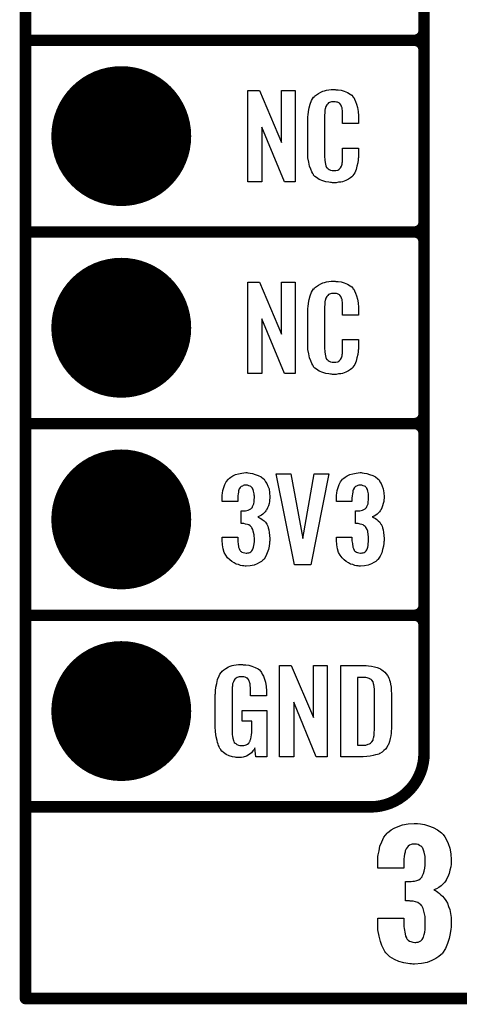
# Model space of a CAD drawing. Extents: x -0.07 to 0.95, y -0.15 to 1.54.
# Tile 1 of 21: x -0.05 to 0.18, y -0.15 to 0.36. Entities that reach past the tile are written whole.
import ezdxf

# ---------------------------------------------------------------- set-up
doc = ezdxf.new("R2010")
doc.units = 0
doc.layers.get('0').update_dxf_attribs({"linetype": 'CONTINUOUS'})
for name, color, linetype in [('gko', 6, 'CONTINUOUS'), ('gto', 2, 'CONTINUOUS'), ('gts', 1, 'CONTINUOUS')]:
    doc.layers.add(name, color=color, linetype=linetype)

# ---------------------------------------------------------------- blocks, each defined once
blk = doc.blocks.new('D31')
at = {"const_width": 0.003}
blk.add_lwpolyline([(-0.0015, 0, 1), (0.0015, 0, 1)], format="xyb", close=True, dxfattribs=at)
blk = doc.blocks.new('D39')
at = {"const_width": 0.0365}
blk.add_lwpolyline([(-0.01825, 0, 1), (0.01825, 0, 1)], format="xyb", close=True, dxfattribs=at)

msp = doc.modelspace()

# ---------------------------------------------------------------- linework, layer by layer
at = {"layer": 'gko', "color": 6, "const_width": 0.006}
for points in [[(-0.05, -0.15), (-0.05, 1.45)], [(-0.05, -0.15), (0.85, -0.15)]]:
    msp.add_lwpolyline(points, dxfattribs=at)
at = {"layer": 'gto', "color": 2, "const_width": 0.006}
for points in [[(0.158, -0.022), (0.158, 0.722)], [(0.158, 0.355), (0.158, 0.445)], [(-0.05, 0.35), (0.153, 0.35)], [(-0.05, 0.35), (0.153, 0.35)], [(0.153, 0.35), (0.153, 0.35)], [(0.153, 0.35), (0.153, 0.35)], [(0.158, 0.345), (0.158, 0.345)], [(0.158, 0.345), (0.158, 0.345)], [(0.158, 0.345), (0.158, 0.345)], [(0.158, 0.345), (0.158, 0.345)], [(0.158, 0.255), (0.158, 0.345)], [(-0.05, 0.25), (0.153, 0.25)], [(-0.05, 0.25), (0.153, 0.25)], [(0.153, 0.25), (0.153, 0.25)], [(0.153, 0.25), (0.153, 0.25)], [(0.158, 0.245), (0.158, 0.245)], [(0.158, 0.245), (0.158, 0.245)], [(0.158, 0.245), (0.158, 0.245)], [(0.158, 0.245), (0.158, 0.245)], [(0.158, 0.155), (0.158, 0.245)], [(-0.05, 0.15), (0.153, 0.15)], [(-0.05, 0.15), (0.153, 0.15)], [(0.153, 0.15), (0.153, 0.15)], [(0.153, 0.15), (0.153, 0.15)], [(0.158, 0.145), (0.158, 0.145)], [(0.158, 0.145), (0.158, 0.145)], [(0.158, 0.145), (0.158, 0.145)], [(0.158, 0.145), (0.158, 0.145)], [(0.158, 0.055), (0.158, 0.145)], [(-0.05, 0.05), (0.153, 0.05)], [(-0.05, 0.05), (0.153, 0.05)], [(0.153, 0.05), (0.153, 0.05)], [(0.153, 0.05), (0.153, 0.05)], [(0.158, 0.045), (0.158, 0.045)], [(0.158, 0.045), (0.158, 0.045)], [(0.158, 0.045), (0.158, 0.045)], [(0.158, 0.045), (0.158, 0.045)], [(-0.05, -0.05), (-0.0106, -0.05)], [(-0.05, -0.05), (0.13, -0.05)], [(0.13, -0.05), (0.13, -0.05)], [(0.13, -0.05), (0.13, -0.05)]]:
    msp.add_lwpolyline(points, dxfattribs=at)
for points in [[(0.153, 0.35, 0.414214), (0.158, 0.355)], [(0.158, 0.345, 0.414214), (0.153, 0.35)], [(0.158, 0.345, 0.414214), (0.153, 0.35)], [(0.153, 0.25, 0.414214), (0.158, 0.255)], [(0.158, 0.245, 0.414214), (0.153, 0.25)], [(0.158, 0.245, 0.414214), (0.153, 0.25)], [(0.153, 0.15, 0.414214), (0.158, 0.155)], [(0.158, 0.145, 0.414214), (0.153, 0.15)], [(0.158, 0.145, 0.414214), (0.153, 0.15)], [(0.153, 0.05, 0.414214), (0.158, 0.055)], [(0.158, 0.045, 0.414214), (0.153, 0.05)], [(0.158, 0.045, 0.414214), (0.153, 0.05)], [(0.13, -0.05, 0.414214), (0.158, -0.022)]]:
    msp.add_lwpolyline(points, format="xyb", dxfattribs=at)
at = {"layer": 'gto', "color": 2}
for points in [[(0.0908, 0.2762), (0.0851, 0.2762), (0.0734, 0.3046), (0.0734, 0.2762), (0.066, 0.2762), (0.066, 0.3238), (0.0722, 0.3238), (0.0837, 0.2966), (0.0837, 0.3238), (0.0908, 0.3238), (0.0908, 0.2762)], [(0.112, 0.3242), (0.1126, 0.3242), (0.1132, 0.3241), (0.1148, 0.3239), (0.1164, 0.3235), (0.118, 0.3228), (0.1195, 0.3219), (0.1203, 0.3214), (0.1208, 0.3207), (0.1209, 0.3205), (0.1213, 0.3201), (0.1217, 0.3192), (0.1223, 0.3181), (0.1228, 0.3167), (0.1233, 0.315), (0.1237, 0.3129), (0.1238, 0.3106), (0.1238, 0.3066), (0.1154, 0.3066), (0.1154, 0.3107), (0.1154, 0.3108), (0.1154, 0.3111), (0.1154, 0.3116), (0.1154, 0.3121), (0.1154, 0.3134), (0.1153, 0.3141), (0.1152, 0.3146), (0.1152, 0.3147), (0.1151, 0.3149), (0.1149, 0.3154), (0.1145, 0.3163), (0.114, 0.317), (0.1138, 0.3172), (0.1136, 0.3173), (0.1132, 0.3175), (0.1129, 0.3177), (0.1123, 0.3178), (0.1116, 0.3179), (0.1105, 0.3179), (0.1102, 0.3179), (0.1097, 0.3179), (0.1087, 0.3175), (0.1082, 0.3173), (0.1078, 0.3169), (0.1076, 0.3167), (0.1072, 0.3163), (0.1067, 0.3154), (0.1064, 0.3143), (0.1064, 0.3142), (0.1064, 0.3141), (0.1063, 0.3137), (0.1063, 0.3132), (0.1062, 0.3127), (0.1062, 0.3119), (0.1061, 0.3111), (0.1061, 0.3102), (0.1061, 0.2895), (0.1061, 0.2894), (0.1061, 0.2889), (0.1062, 0.2882), (0.1062, 0.2873), (0.1066, 0.2854), (0.1067, 0.2845), (0.1071, 0.2837), (0.1072, 0.2836), (0.1073, 0.2834), (0.1076, 0.2832), (0.108, 0.2829), (0.1085, 0.2825), (0.1092, 0.2822), (0.11, 0.2821), (0.1109, 0.282), (0.1113, 0.282), (0.1116, 0.2821), (0.112, 0.2821), (0.113, 0.2823), (0.1135, 0.2826), (0.1139, 0.2829), (0.114, 0.2829), (0.1141, 0.2831), (0.1144, 0.2835), (0.1149, 0.2844), (0.1152, 0.2854), (0.1152, 0.2855), (0.1153, 0.2857), (0.1153, 0.286), (0.1154, 0.2865), (0.1154, 0.2871), (0.1154, 0.2878), (0.1154, 0.2886), (0.1154, 0.2895), (0.1154, 0.2938), (0.1238, 0.2938), (0.1238, 0.29), (0.1238, 0.2899), (0.1238, 0.2897), (0.1238, 0.2894), (0.1238, 0.2889), (0.1237, 0.2883), (0.1236, 0.2876), (0.1234, 0.2861), (0.123, 0.2844), (0.1226, 0.2826), (0.1218, 0.2809), (0.1209, 0.2794), (0.1208, 0.2792), (0.1203, 0.2788), (0.1196, 0.2782), (0.1186, 0.2775), (0.1172, 0.2769), (0.1154, 0.2762), (0.1145, 0.276), (0.1134, 0.2759), (0.1122, 0.2757), (0.1102, 0.2757), (0.1097, 0.2758), (0.1091, 0.2758), (0.1084, 0.2759), (0.1068, 0.2762), (0.1051, 0.2767), (0.1033, 0.2774), (0.1018, 0.2784), (0.101, 0.279), (0.1004, 0.2797), (0.1004, 0.2798), (0.1003, 0.2799), (0.1001, 0.2802), (0.0999, 0.2805), (0.0994, 0.2814), (0.0989, 0.2827), (0.0982, 0.2844), (0.0978, 0.2864), (0.0974, 0.2887), (0.0973, 0.2914), (0.0973, 0.3083), (0.0973, 0.3084), (0.0973, 0.3087), (0.0973, 0.3091), (0.0974, 0.3096), (0.0974, 0.3103), (0.0975, 0.311), (0.0977, 0.3128), (0.0981, 0.3147), (0.0986, 0.3167), (0.0993, 0.3186), (0.1004, 0.3203), (0.1004, 0.3203), (0.1006, 0.3204), (0.1009, 0.3209), (0.1018, 0.3216), (0.1029, 0.3223), (0.1042, 0.323), (0.1052, 0.3234), (0.1061, 0.3237), (0.1071, 0.324), (0.1083, 0.3241), (0.1095, 0.3243), (0.1116, 0.3243), (0.112, 0.3242)], [(0.0908, 0.1762), (0.0851, 0.1762), (0.0734, 0.2046), (0.0734, 0.1762), (0.066, 0.1762), (0.066, 0.2238), (0.0722, 0.2238), (0.0837, 0.1966), (0.0837, 0.2238), (0.0908, 0.2238), (0.0908, 0.1762)], [(0.112, 0.2242), (0.1126, 0.2242), (0.1132, 0.2241), (0.1148, 0.2239), (0.1164, 0.2235), (0.118, 0.2228), (0.1195, 0.2219), (0.1203, 0.2214), (0.1208, 0.2207), (0.1209, 0.2205), (0.1213, 0.2201), (0.1217, 0.2192), (0.1223, 0.2181), (0.1228, 0.2167), (0.1233, 0.215), (0.1237, 0.213), (0.1238, 0.2106), (0.1238, 0.2066), (0.1154, 0.2066), (0.1154, 0.2107), (0.1154, 0.2108), (0.1154, 0.2111), (0.1154, 0.2116), (0.1154, 0.2121), (0.1154, 0.2134), (0.1153, 0.2141), (0.1152, 0.2146), (0.1152, 0.2147), (0.1151, 0.2149), (0.1149, 0.2154), (0.1145, 0.2163), (0.114, 0.217), (0.1138, 0.2172), (0.1136, 0.2173), (0.1132, 0.2175), (0.1129, 0.2177), (0.1123, 0.2178), (0.1116, 0.2179), (0.1105, 0.2179), (0.1102, 0.2179), (0.1097, 0.2179), (0.1087, 0.2175), (0.1082, 0.2173), (0.1078, 0.2169), (0.1076, 0.2167), (0.1072, 0.2163), (0.1067, 0.2154), (0.1064, 0.2143), (0.1064, 0.2142), (0.1064, 0.2141), (0.1063, 0.2137), (0.1063, 0.2132), (0.1062, 0.2127), (0.1062, 0.2119), (0.1061, 0.2111), (0.1061, 0.2102), (0.1061, 0.1895), (0.1061, 0.1894), (0.1061, 0.1889), (0.1062, 0.1882), (0.1062, 0.1873), (0.1066, 0.1854), (0.1067, 0.1845), (0.1071, 0.1837), (0.1072, 0.1836), (0.1073, 0.1834), (0.1076, 0.1832), (0.108, 0.1829), (0.1085, 0.1825), (0.1092, 0.1822), (0.11, 0.1821), (0.1109, 0.182), (0.1113, 0.182), (0.1116, 0.1821), (0.112, 0.1821), (0.113, 0.1823), (0.1135, 0.1826), (0.1139, 0.1829), (0.114, 0.1829), (0.1141, 0.1831), (0.1144, 0.1835), (0.1149, 0.1844), (0.1152, 0.1854), (0.1152, 0.1855), (0.1153, 0.1857), (0.1153, 0.186), (0.1154, 0.1865), (0.1154, 0.187), (0.1154, 0.1878), (0.1154, 0.1886), (0.1154, 0.1895), (0.1154, 0.1938), (0.1238, 0.1938), (0.1238, 0.19), (0.1238, 0.1899), (0.1238, 0.1897), (0.1238, 0.1894), (0.1238, 0.1889), (0.1237, 0.1883), (0.1236, 0.1876), (0.1234, 0.1861), (0.123, 0.1844), (0.1226, 0.1826), (0.1218, 0.1809), (0.1209, 0.1794), (0.1208, 0.1792), (0.1203, 0.1788), (0.1196, 0.1782), (0.1186, 0.1775), (0.1172, 0.1769), (0.1154, 0.1762), (0.1145, 0.176), (0.1134, 0.1759), (0.1122, 0.1757), (0.1102, 0.1757), (0.1097, 0.1758), (0.1091, 0.1758), (0.1084, 0.1759), (0.1068, 0.1762), (0.1051, 0.1767), (0.1033, 0.1774), (0.1018, 0.1784), (0.101, 0.179), (0.1004, 0.1797), (0.1004, 0.1798), (0.1003, 0.1799), (0.1001, 0.1802), (0.0999, 0.1805), (0.0994, 0.1814), (0.0989, 0.1827), (0.0982, 0.1844), (0.0978, 0.1864), (0.0974, 0.1887), (0.0973, 0.1914), (0.0973, 0.2083), (0.0973, 0.2084), (0.0973, 0.2087), (0.0973, 0.2091), (0.0974, 0.2096), (0.0974, 0.2103), (0.0975, 0.211), (0.0977, 0.2128), (0.0981, 0.2147), (0.0986, 0.2166), (0.0993, 0.2186), (0.1004, 0.2203), (0.1004, 0.2203), (0.1006, 0.2204), (0.1009, 0.2209), (0.1018, 0.2216), (0.1029, 0.2223), (0.1042, 0.223), (0.1052, 0.2234), (0.1061, 0.2237), (0.1071, 0.224), (0.1083, 0.2241), (0.1095, 0.2243), (0.1116, 0.2243), (0.112, 0.2242)], [(0.066, 0.1243), (0.0672, 0.1242), (0.0685, 0.124), (0.0699, 0.1235), (0.0715, 0.123), (0.073, 0.1222), (0.0743, 0.1211), (0.0745, 0.121), (0.0748, 0.1206), (0.0753, 0.1197), (0.0759, 0.1187), (0.0765, 0.1174), (0.0771, 0.1159), (0.0774, 0.1139), (0.0775, 0.1118), (0.0775, 0.1116), (0.0775, 0.1111), (0.0774, 0.1103), (0.0773, 0.1094), (0.0771, 0.1083), (0.0768, 0.1071), (0.0763, 0.106), (0.0758, 0.1049), (0.0757, 0.1048), (0.0755, 0.1044), (0.0751, 0.1039), (0.0746, 0.1034), (0.0739, 0.1028), (0.0732, 0.1023), (0.0722, 0.1017), (0.0712, 0.1013), (0.0713, 0.1013), (0.0717, 0.1012), (0.0722, 0.1009), (0.0729, 0.1005), (0.0736, 0.1), (0.0745, 0.0993), (0.0752, 0.0985), (0.0759, 0.0975), (0.0759, 0.0975), (0.0761, 0.0971), (0.0764, 0.0964), (0.0767, 0.0956), (0.077, 0.0945), (0.0772, 0.0932), (0.0774, 0.0916), (0.0775, 0.09), (0.0775, 0.0899), (0.0775, 0.0897), (0.0775, 0.0893), (0.0775, 0.0889), (0.0774, 0.0883), (0.0773, 0.0876), (0.0771, 0.0861), (0.0768, 0.0843), (0.0762, 0.0826), (0.0755, 0.0809), (0.0745, 0.0793), (0.0744, 0.0791), (0.0739, 0.0788), (0.0732, 0.0781), (0.0722, 0.0775), (0.0709, 0.0768), (0.0693, 0.0762), (0.0673, 0.0758), (0.0651, 0.0756), (0.0646, 0.0756), (0.064, 0.0757), (0.0632, 0.0758), (0.0623, 0.076), (0.0611, 0.0764), (0.06, 0.0767), (0.0589, 0.0773), (0.0577, 0.078), (0.0566, 0.079), (0.0555, 0.08), (0.0546, 0.0814), (0.0537, 0.0828), (0.0532, 0.0847), (0.0528, 0.0867), (0.0526, 0.0891), (0.0526, 0.0908), (0.0608, 0.0908), (0.0608, 0.0894), (0.0608, 0.0892), (0.0608, 0.0889), (0.0609, 0.0881), (0.061, 0.0874), (0.0612, 0.0856), (0.0615, 0.0848), (0.0618, 0.084), (0.0619, 0.084), (0.062, 0.0838), (0.0623, 0.0835), (0.0625, 0.0832), (0.063, 0.0829), (0.0636, 0.0827), (0.0644, 0.0825), (0.0652, 0.0824), (0.0656, 0.0824), (0.066, 0.0825), (0.0665, 0.0826), (0.0671, 0.0828), (0.0676, 0.0831), (0.0682, 0.0836), (0.0685, 0.0841), (0.0685, 0.0842), (0.0687, 0.0845), (0.0688, 0.085), (0.069, 0.0855), (0.0692, 0.0864), (0.0693, 0.0873), (0.0695, 0.0885), (0.0695, 0.0898), (0.0695, 0.09), (0.0695, 0.0904), (0.0694, 0.0911), (0.0693, 0.092), (0.0689, 0.0938), (0.0686, 0.0948), (0.0682, 0.0956), (0.0681, 0.0957), (0.0679, 0.096), (0.0676, 0.0963), (0.0672, 0.0966), (0.0666, 0.0971), (0.0659, 0.0974), (0.0649, 0.0976), (0.0639, 0.0978), (0.0625, 0.0978), (0.0625, 0.1044), (0.0643, 0.1044), (0.0648, 0.1045), (0.0655, 0.1046), (0.0662, 0.1048), (0.067, 0.1051), (0.0676, 0.1055), (0.0682, 0.1061), (0.0683, 0.1062), (0.0684, 0.1063), (0.0685, 0.1068), (0.0688, 0.1074), (0.0691, 0.1081), (0.0693, 0.1091), (0.0694, 0.1102), (0.0695, 0.1115), (0.0695, 0.1117), (0.0695, 0.1121), (0.0694, 0.1126), (0.0694, 0.1133), (0.069, 0.1148), (0.0688, 0.1156), (0.0685, 0.1162), (0.0685, 0.1163), (0.0683, 0.1165), (0.068, 0.1168), (0.0677, 0.1171), (0.0672, 0.1173), (0.0666, 0.1176), (0.0659, 0.1178), (0.065, 0.1179), (0.0647, 0.1179), (0.0642, 0.1178), (0.0637, 0.1177), (0.0632, 0.1174), (0.0626, 0.1172), (0.0621, 0.1167), (0.0617, 0.1161), (0.0617, 0.116), (0.0616, 0.1159), (0.0614, 0.1154), (0.0612, 0.1149), (0.0611, 0.1142), (0.061, 0.1134), (0.0609, 0.1123), (0.0608, 0.1111), (0.0608, 0.1094), (0.0526, 0.1094), (0.0526, 0.1116), (0.0526, 0.1117), (0.0526, 0.1119), (0.0526, 0.1122), (0.0527, 0.1126), (0.0528, 0.1137), (0.053, 0.1151), (0.0535, 0.1166), (0.054, 0.1182), (0.0548, 0.1197), (0.0559, 0.121), (0.0561, 0.1212), (0.0565, 0.1216), (0.0572, 0.1221), (0.0583, 0.1227), (0.0596, 0.1234), (0.0611, 0.1238), (0.0629, 0.1242), (0.065, 0.1244), (0.0656, 0.1244), (0.066, 0.1243)], [(0.0989, 0.0763), (0.0904, 0.0763), (0.0808, 0.1238), (0.0884, 0.1238), (0.0947, 0.0901), (0.1006, 0.1238), (0.1084, 0.1238), (0.0989, 0.0763)], [(0.1257, 0.1243), (0.1268, 0.1242), (0.1281, 0.124), (0.1296, 0.1235), (0.1312, 0.123), (0.1326, 0.1222), (0.1339, 0.1211), (0.1341, 0.121), (0.1345, 0.1206), (0.135, 0.1197), (0.1356, 0.1187), (0.1362, 0.1174), (0.1367, 0.1159), (0.1371, 0.1139), (0.1372, 0.1118), (0.1372, 0.1116), (0.1372, 0.1111), (0.1371, 0.1103), (0.137, 0.1094), (0.1367, 0.1083), (0.1364, 0.1071), (0.136, 0.106), (0.1354, 0.1049), (0.1353, 0.1048), (0.1351, 0.1044), (0.1348, 0.1039), (0.1342, 0.1034), (0.1336, 0.1028), (0.1328, 0.1023), (0.1319, 0.1017), (0.1309, 0.1013), (0.131, 0.1013), (0.1314, 0.1012), (0.1319, 0.1009), (0.1326, 0.1005), (0.1333, 0.1), (0.1341, 0.0993), (0.1349, 0.0985), (0.1355, 0.0975), (0.1356, 0.0975), (0.1358, 0.0971), (0.1361, 0.0964), (0.1363, 0.0956), (0.1366, 0.0945), (0.1369, 0.0932), (0.1371, 0.0916), (0.1372, 0.09), (0.1372, 0.0899), (0.1372, 0.0897), (0.1372, 0.0893), (0.1372, 0.0889), (0.1371, 0.0883), (0.137, 0.0876), (0.1368, 0.0861), (0.1364, 0.0843), (0.1359, 0.0826), (0.1351, 0.0809), (0.1341, 0.0793), (0.134, 0.0791), (0.1336, 0.0788), (0.1328, 0.0781), (0.1318, 0.0775), (0.1305, 0.0768), (0.1289, 0.0762), (0.127, 0.0758), (0.1248, 0.0756), (0.1242, 0.0756), (0.1237, 0.0757), (0.1228, 0.0758), (0.1219, 0.076), (0.1208, 0.0764), (0.1197, 0.0767), (0.1186, 0.0773), (0.1174, 0.078), (0.1163, 0.079), (0.1152, 0.08), (0.1142, 0.0814), (0.1134, 0.0828), (0.1129, 0.0847), (0.1125, 0.0867), (0.1123, 0.0891), (0.1123, 0.0908), (0.1204, 0.0908), (0.1204, 0.0894), (0.1204, 0.0892), (0.1204, 0.0889), (0.1205, 0.0881), (0.1206, 0.0874), (0.1209, 0.0856), (0.1212, 0.0848), (0.1215, 0.084), (0.1215, 0.084), (0.1216, 0.0838), (0.1219, 0.0835), (0.1222, 0.0832), (0.1227, 0.0829), (0.1233, 0.0827), (0.124, 0.0825), (0.1249, 0.0824), (0.1252, 0.0824), (0.1257, 0.0825), (0.1262, 0.0826), (0.1267, 0.0828), (0.1273, 0.0831), (0.1278, 0.0836), (0.1282, 0.0841), (0.1282, 0.0842), (0.1284, 0.0845), (0.1285, 0.085), (0.1287, 0.0855), (0.1289, 0.0864), (0.1289, 0.0873), (0.1291, 0.0885), (0.1291, 0.0898), (0.1291, 0.09), (0.1291, 0.0904), (0.129, 0.0911), (0.1289, 0.092), (0.1286, 0.0938), (0.1283, 0.0948), (0.1278, 0.0956), (0.1277, 0.0957), (0.1276, 0.096), (0.1273, 0.0963), (0.1268, 0.0966), (0.1263, 0.0971), (0.1255, 0.0974), (0.1246, 0.0976), (0.1236, 0.0978), (0.1222, 0.0978), (0.1222, 0.1044), (0.124, 0.1044), (0.1245, 0.1045), (0.1252, 0.1046), (0.1259, 0.1048), (0.1266, 0.1051), (0.1273, 0.1055), (0.1278, 0.1061), (0.1279, 0.1062), (0.128, 0.1063), (0.1282, 0.1068), (0.1285, 0.1074), (0.1288, 0.1081), (0.1289, 0.1091), (0.129, 0.1102), (0.1291, 0.1115), (0.1291, 0.1117), (0.1291, 0.1121), (0.129, 0.1126), (0.129, 0.1133), (0.1287, 0.1148), (0.1285, 0.1156), (0.1281, 0.1162), (0.1281, 0.1163), (0.1279, 0.1165), (0.1277, 0.1168), (0.1274, 0.1171), (0.1269, 0.1173), (0.1263, 0.1176), (0.1255, 0.1178), (0.1247, 0.1179), (0.1243, 0.1179), (0.1239, 0.1178), (0.1234, 0.1177), (0.1228, 0.1174), (0.1223, 0.1172), (0.1217, 0.1167), (0.1214, 0.1161), (0.1214, 0.116), (0.1213, 0.1159), (0.1211, 0.1154), (0.1209, 0.1149), (0.1208, 0.1142), (0.1206, 0.1134), (0.1205, 0.1123), (0.1204, 0.1111), (0.1204, 0.1094), (0.1123, 0.1094), (0.1123, 0.1116), (0.1123, 0.1117), (0.1123, 0.1119), (0.1123, 0.1122), (0.1124, 0.1126), (0.1125, 0.1137), (0.1127, 0.1151), (0.1131, 0.1166), (0.1137, 0.1182), (0.1144, 0.1197), (0.1155, 0.121), (0.1157, 0.1212), (0.1162, 0.1216), (0.1168, 0.1221), (0.1179, 0.1227), (0.1192, 0.1234), (0.1208, 0.1238), (0.1226, 0.1242), (0.1247, 0.1244), (0.1252, 0.1244), (0.1257, 0.1243)], [(0.0637, 0.0242), (0.0644, 0.0242), (0.065, 0.0241), (0.0665, 0.0239), (0.0682, 0.0235), (0.0698, 0.0228), (0.0714, 0.022), (0.0721, 0.0215), (0.0727, 0.0208), (0.0728, 0.0206), (0.0732, 0.0202), (0.0736, 0.0193), (0.0743, 0.0182), (0.0748, 0.0167), (0.0753, 0.015), (0.0757, 0.0129), (0.0758, 0.0105), (0.0758, 0.008), (0.0674, 0.008), (0.0674, 0.0106), (0.0674, 0.0107), (0.0674, 0.0111), (0.0674, 0.0116), (0.0674, 0.0121), (0.0672, 0.0134), (0.0672, 0.0142), (0.0671, 0.0147), (0.0671, 0.0148), (0.067, 0.015), (0.067, 0.0153), (0.0668, 0.0156), (0.0664, 0.0164), (0.0658, 0.0171), (0.0656, 0.0172), (0.0653, 0.0174), (0.065, 0.0176), (0.0646, 0.0177), (0.064, 0.0179), (0.0635, 0.0179), (0.0623, 0.0179), (0.062, 0.0179), (0.0615, 0.0179), (0.0604, 0.0175), (0.0599, 0.0172), (0.0595, 0.0168), (0.0593, 0.0167), (0.0589, 0.0161), (0.0585, 0.0153), (0.0581, 0.0142), (0.0581, 0.0141), (0.0581, 0.0139), (0.058, 0.0135), (0.058, 0.013), (0.0579, 0.0124), (0.0579, 0.0117), (0.0578, 0.0108), (0.0578, 0.0099), (0.0578, -0.01), (0.0578, -0.0102), (0.0578, -0.0106), (0.0579, -0.0114), (0.0579, -0.0123), (0.0581, -0.0132), (0.0583, -0.0142), (0.0585, -0.0153), (0.0588, -0.0161), (0.0589, -0.0162), (0.059, -0.0164), (0.0594, -0.0167), (0.0598, -0.017), (0.0603, -0.0174), (0.0611, -0.0178), (0.0619, -0.0179), (0.0629, -0.018), (0.0634, -0.018), (0.0639, -0.0179), (0.0646, -0.0178), (0.0652, -0.0176), (0.0659, -0.0172), (0.0665, -0.0167), (0.067, -0.016), (0.0671, -0.0159), (0.0672, -0.0156), (0.0673, -0.0151), (0.0676, -0.0144), (0.0678, -0.0135), (0.068, -0.0124), (0.0681, -0.0111), (0.0682, -0.0096), (0.0682, -0.0052), (0.0631, -0.0052), (0.0631, 0.0003), (0.0759, 0.0003), (0.0759, -0.0238), (0.0703, -0.0238), (0.0697, -0.0191), (0.0697, -0.0192), (0.0697, -0.0193), (0.0693, -0.02), (0.0687, -0.0208), (0.0679, -0.0217), (0.0668, -0.0227), (0.0654, -0.0235), (0.0637, -0.0241), (0.0627, -0.0242), (0.0617, -0.0243), (0.0611, -0.0243), (0.0606, -0.0242), (0.06, -0.0242), (0.0594, -0.0241), (0.058, -0.0238), (0.0563, -0.0233), (0.0548, -0.0226), (0.0533, -0.0216), (0.0525, -0.021), (0.052, -0.0203), (0.052, -0.0202), (0.0519, -0.0201), (0.0517, -0.0198), (0.0515, -0.0195), (0.0513, -0.0191), (0.0511, -0.0185), (0.0508, -0.0179), (0.0505, -0.0172), (0.0502, -0.0164), (0.05, -0.0154), (0.0495, -0.0134), (0.0491, -0.0109), (0.049, -0.0081), (0.049, 0.0079), (0.049, 0.008), (0.049, 0.0082), (0.049, 0.0086), (0.0491, 0.0092), (0.0491, 0.0099), (0.0492, 0.0106), (0.0494, 0.0125), (0.0498, 0.0144), (0.0503, 0.0165), (0.0511, 0.0184), (0.0515, 0.0193), (0.0521, 0.0202), (0.0521, 0.0203), (0.0523, 0.0203), (0.0526, 0.0208), (0.0535, 0.0215), (0.0546, 0.0223), (0.056, 0.023), (0.0569, 0.0234), (0.0578, 0.0237), (0.0588, 0.024), (0.06, 0.0241), (0.0612, 0.0243), (0.0633, 0.0243), (0.0637, 0.0242)], [(0.1074, -0.0238), (0.1017, -0.0238), (0.09, 0.0046), (0.09, -0.0238), (0.0826, -0.0238), (0.0826, 0.0238), (0.0887, 0.0238), (0.1003, -0.0034), (0.1003, 0.0238), (0.1074, 0.0238), (0.1074, -0.0238)], [(0.1278, 0.0237), (0.1291, 0.0236), (0.1306, 0.0234), (0.1321, 0.0231), (0.1336, 0.0228), (0.1349, 0.0222), (0.1351, 0.0221), (0.1354, 0.0219), (0.136, 0.0216), (0.1367, 0.021), (0.1375, 0.0203), (0.1383, 0.0195), (0.139, 0.0185), (0.1396, 0.0174), (0.1397, 0.0172), (0.1398, 0.0168), (0.14, 0.0161), (0.1403, 0.0152), (0.1405, 0.014), (0.1408, 0.0125), (0.1409, 0.0108), (0.141, 0.009), (0.141, -0.0083), (0.141, -0.0084), (0.141, -0.0086), (0.141, -0.0089), (0.141, -0.0093), (0.1409, -0.0103), (0.1408, -0.0115), (0.1406, -0.0129), (0.1404, -0.0143), (0.14, -0.0158), (0.1396, -0.0171), (0.1395, -0.0173), (0.1393, -0.0177), (0.1389, -0.0182), (0.1385, -0.019), (0.1378, -0.0198), (0.1371, -0.0206), (0.1361, -0.0214), (0.135, -0.0221), (0.1348, -0.0222), (0.1344, -0.0224), (0.1337, -0.0227), (0.1326, -0.0229), (0.1314, -0.0232), (0.1299, -0.0235), (0.1281, -0.0237), (0.1262, -0.0238), (0.1146, -0.0238), (0.1146, 0.0238), (0.1268, 0.0238), (0.1278, 0.0237)], [(0.1269, 0.0176), (0.1233, 0.0176), (0.1233, -0.0178), (0.1265, -0.0178), (0.127, -0.0177), (0.1276, -0.0177), (0.1289, -0.0173), (0.1296, -0.0171), (0.1302, -0.0167), (0.1302, -0.0167), (0.1303, -0.0166), (0.1308, -0.016), (0.1314, -0.0152), (0.1315, -0.0146), (0.1317, -0.014), (0.1317, -0.0139), (0.1318, -0.0136), (0.1318, -0.0132), (0.1319, -0.0127), (0.132, -0.0119), (0.132, -0.011), (0.1321, -0.0099), (0.1321, -0.0087), (0.1321, 0.0095), (0.1321, 0.0097), (0.1321, 0.0101), (0.1321, 0.0106), (0.1321, 0.0113), (0.1319, 0.0129), (0.1318, 0.0137), (0.1317, 0.0143), (0.1317, 0.0144), (0.1316, 0.0146), (0.1315, 0.0149), (0.1314, 0.0153), (0.1308, 0.0161), (0.1304, 0.0165), (0.13, 0.0167), (0.1299, 0.0167), (0.1297, 0.0168), (0.1294, 0.017), (0.1289, 0.0172), (0.1284, 0.0173), (0.1277, 0.0175), (0.1269, 0.0176)], [(0.1545, -0.0587), (0.1561, -0.0589), (0.1582, -0.0591), (0.1604, -0.0598), (0.1628, -0.0607), (0.165, -0.0619), (0.1671, -0.0636), (0.1674, -0.0638), (0.1679, -0.0644), (0.1688, -0.0657), (0.1697, -0.0672), (0.1706, -0.0691), (0.1714, -0.0716), (0.172, -0.0744), (0.1722, -0.0777), (0.1722, -0.078), (0.1722, -0.0787), (0.1721, -0.0799), (0.172, -0.0813), (0.1715, -0.083), (0.1711, -0.0847), (0.1704, -0.0865), (0.1696, -0.0881), (0.1695, -0.0883), (0.1692, -0.0888), (0.1686, -0.0895), (0.1678, -0.0904), (0.167, -0.0912), (0.1658, -0.092), (0.1645, -0.0927), (0.1631, -0.0933), (0.1632, -0.0933), (0.1635, -0.0934), (0.1639, -0.0937), (0.1645, -0.094), (0.1652, -0.0945), (0.166, -0.0951), (0.1668, -0.0958), (0.1677, -0.0966), (0.1685, -0.0977), (0.1693, -0.0988), (0.1702, -0.1002), (0.1708, -0.1019), (0.1714, -0.1035), (0.1718, -0.1056), (0.1721, -0.1077), (0.1722, -0.1102), (0.1722, -0.1103), (0.1722, -0.1106), (0.1722, -0.1112), (0.1722, -0.1119), (0.1721, -0.1127), (0.172, -0.1138), (0.1717, -0.116), (0.1711, -0.1187), (0.1703, -0.1213), (0.1692, -0.1239), (0.1677, -0.1263), (0.1674, -0.1266), (0.1668, -0.1271), (0.1657, -0.1281), (0.1642, -0.1291), (0.1621, -0.1302), (0.1596, -0.1312), (0.1566, -0.1317), (0.1531, -0.132), (0.1521, -0.132), (0.1514, -0.1319), (0.1506, -0.1319), (0.1496, -0.1317), (0.1474, -0.1313), (0.1449, -0.1306), (0.1425, -0.1296), (0.1402, -0.1283), (0.1382, -0.1264), (0.1381, -0.1262), (0.1375, -0.1255), (0.1368, -0.1241), (0.136, -0.1224), (0.1352, -0.1202), (0.1345, -0.1174), (0.1339, -0.1142), (0.1338, -0.1106), (0.1338, -0.1081), (0.1474, -0.1081), (0.1474, -0.1105), (0.1474, -0.1108), (0.1474, -0.1113), (0.1475, -0.1124), (0.1477, -0.1135), (0.1481, -0.1162), (0.1484, -0.1174), (0.1488, -0.1184), (0.1488, -0.1185), (0.1491, -0.1188), (0.1493, -0.1191), (0.1497, -0.1195), (0.1504, -0.1201), (0.1511, -0.1203), (0.1521, -0.1206), (0.1532, -0.1208), (0.1538, -0.1208), (0.1543, -0.1206), (0.155, -0.1205), (0.1557, -0.1202), (0.1564, -0.1198), (0.1571, -0.1192), (0.1575, -0.1184), (0.1575, -0.1183), (0.1577, -0.118), (0.1579, -0.1173), (0.1581, -0.1165), (0.1584, -0.1153), (0.1585, -0.114), (0.1586, -0.1124), (0.1586, -0.1105), (0.1586, -0.1102), (0.1586, -0.1095), (0.1585, -0.1085), (0.1585, -0.1072), (0.1579, -0.1044), (0.1575, -0.103), (0.157, -0.1019), (0.1568, -0.1017), (0.1567, -0.1015), (0.1563, -0.101), (0.1556, -0.1005), (0.1547, -0.0999), (0.1536, -0.0995), (0.1524, -0.0992), (0.1509, -0.0991), (0.1507, -0.0991), (0.1504, -0.099), (0.1484, -0.099), (0.1484, -0.089), (0.1513, -0.089), (0.1521, -0.0888), (0.1531, -0.0887), (0.1542, -0.0884), (0.1552, -0.088), (0.1561, -0.0874), (0.1568, -0.0866), (0.157, -0.0865), (0.1571, -0.0862), (0.1574, -0.0855), (0.1578, -0.0847), (0.1581, -0.0836), (0.1584, -0.082), (0.1585, -0.0804), (0.1586, -0.0784), (0.1586, -0.0783), (0.1586, -0.0777), (0.1586, -0.0769), (0.1585, -0.0758), (0.1581, -0.0736), (0.1578, -0.0726), (0.1574, -0.0716), (0.1574, -0.0715), (0.1571, -0.0712), (0.1568, -0.0709), (0.1564, -0.0705), (0.1557, -0.0701), (0.155, -0.0697), (0.1541, -0.0695), (0.1529, -0.0694), (0.1524, -0.0694), (0.1518, -0.0695), (0.1513, -0.0697), (0.1504, -0.07), (0.1497, -0.0705), (0.1492, -0.0711), (0.1486, -0.0719), (0.1486, -0.072), (0.1485, -0.0723), (0.1482, -0.0729), (0.1481, -0.0737), (0.1478, -0.0747), (0.1477, -0.0758), (0.1475, -0.0772), (0.1474, -0.0788), (0.1474, -0.082), (0.1338, -0.082), (0.1338, -0.0781), (0.1338, -0.078), (0.1338, -0.0777), (0.1338, -0.0773), (0.1339, -0.0766), (0.1339, -0.0758), (0.1341, -0.075), (0.1345, -0.0729), (0.135, -0.0705), (0.1359, -0.0682), (0.1371, -0.0658), (0.1388, -0.0637), (0.1391, -0.0634), (0.1398, -0.0629), (0.1409, -0.062), (0.1424, -0.0611), (0.1445, -0.0602), (0.1468, -0.0594), (0.1497, -0.0589), (0.1529, -0.0586), (0.1538, -0.0586), (0.1545, -0.0587)]]:
    msp.add_lwpolyline(points, dxfattribs=at)

# ---------------------------------------------------------------- block references
at = {"layer": 'gko'}
msp.add_blockref('D31', (-0.05, -0.15), dxfattribs=at)
msp.add_blockref('D31', (-0.05, -0.15), dxfattribs=at)
at = {"layer": 'gto'}
for p in [(0.158, 0.355), (0.158, 0.355), (-0.05, 0.35), (-0.05, 0.35), (0.153, 0.35), (0.153, 0.35), (0.153, 0.35), (0.153, 0.35), (0.153, 0.35), (0.153, 0.35), (0.153, 0.35), (0.158, 0.345), (0.158, 0.345), (0.158, 0.345), (0.158, 0.345), (0.158, 0.345), (0.158, 0.345), (0.158, 0.345), (0.158, 0.255), (0.158, 0.255), (-0.05, 0.25), (-0.05, 0.25), (0.153, 0.25), (0.153, 0.25), (0.153, 0.25), (0.153, 0.25), (0.153, 0.25), (0.153, 0.25), (0.153, 0.25), (0.158, 0.245), (0.158, 0.245), (0.158, 0.245), (0.158, 0.245), (0.158, 0.245), (0.158, 0.245), (0.158, 0.245), (0.158, 0.155), (0.158, 0.155), (-0.05, 0.15), (-0.05, 0.15), (0.153, 0.15), (0.153, 0.15), (0.153, 0.15), (0.153, 0.15), (0.153, 0.15), (0.153, 0.15), (0.153, 0.15), (0.158, 0.145), (0.158, 0.145), (0.158, 0.145), (0.158, 0.145), (0.158, 0.145), (0.158, 0.145), (0.158, 0.145), (0.158, 0.055), (0.158, 0.055), (-0.05, 0.05), (-0.05, 0.05), (0.153, 0.05), (0.153, 0.05), (0.153, 0.05), (0.153, 0.05), (0.153, 0.05), (0.153, 0.05), (0.153, 0.05), (0.158, 0.045), (0.158, 0.045), (0.158, 0.045), (0.158, 0.045), (0.158, 0.045), (0.158, 0.045), (0.158, -0.022), (0.158, -0.022), (-0.05, -0.05), (-0.05, -0.05), (-0.0106, -0.05), (0.13, -0.05), (0.13, -0.05), (0.13, -0.05), (0.13, -0.05)]:
    msp.add_blockref('D31', p, dxfattribs=at)
at = {"layer": 'gts'}
for p in [(0, 0.3), (0, 0.2), (0, 0.1), (0, 0)]:
    msp.add_blockref('D39', p, dxfattribs=at)

doc.saveas('drawing.dxf')
